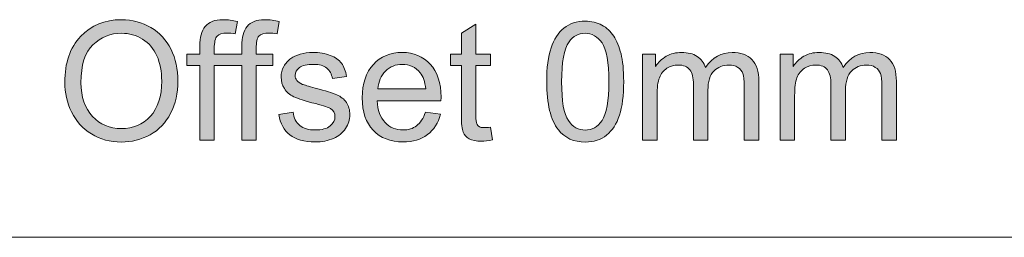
# Model space of a CAD drawing. Header units: millimetres. Extents: x 4 to 594, y -297 to -6.
# Tile 11 of 134: x 104 to 163, y -195 to -182. Entities that reach past the tile are written whole.
import ezdxf

# ---------------------------------------------------------------- set-up
doc = ezdxf.new("R2010")
doc.units = ezdxf.units.MM
doc.header["$MEASUREMENT"] = 0
doc.layers.add('Layer 1', color=7, linetype='Continuous', lineweight=0)

# ---------------------------------------------------------------- blocks, each defined once
blk = doc.blocks.new('Block_2')
at = {"layer": 'Layer 1', "true_color": 0x010101, "transparency": 33554687}
h = blk.add_hatch(color=18, dxfattribs=at)
edge = h.paths.add_edge_path()
edge.add_spline(control_points=[(107.343, -185.595), (107.343, -186.446), (107.572, -187.116), (108.03, -187.605), (108.487, -188.094), (109.062, -188.34), (109.753, -188.34), (110.458, -188.34), (111.036, -188.093), (111.492, -187.599), (111.946, -187.105), (112.173, -186.404), (112.173, -185.495), (112.173, -184.92), (112.076, -184.418), (111.882, -183.99), (111.688, -183.562), (111.403, -183.229), (111.029, -182.994), (110.654, -182.759), (110.234, -182.64), (109.768, -182.64), (109.106, -182.64), (108.537, -182.867), (108.059, -183.322), (107.582, -183.776), (107.343, -184.533), (107.343, -185.595)], knot_values=[0, 0, 0, 0, 1, 1, 1, 2, 2, 2, 3, 3, 3, 4, 4, 4, 5, 5, 5, 6, 6, 6, 7, 7, 7, 8, 8, 8, 9, 9, 9, 9], degree=3, periodic=0)
edge = h.paths.add_edge_path()
edge.add_spline(control_points=[(106.375, -185.579), (106.375, -184.407), (106.691, -183.488), (107.322, -182.824), (107.952, -182.161), (108.766, -181.83), (109.763, -181.83), (110.417, -181.83), (111.005, -181.987), (111.53, -182.298), (112.053, -182.609), (112.453, -183.043), (112.728, -183.602), (113.003, -184.158), (113.141, -184.79), (113.141, -185.496), (113.141, -186.213), (112.997, -186.855), (112.707, -187.419), (112.417, -187.986), (112.007, -188.414), (111.477, -188.703), (110.945, -188.995), (110.372, -189.14), (109.758, -189.14), (109.092, -189.14), (108.497, -188.978), (107.972, -188.657), (107.449, -188.336), (107.05, -187.898), (106.78, -187.342), (106.51, -186.787), (106.375, -186.199), (106.375, -185.579), (106.375, -185.579), (106.375, -185.579), (106.375, -185.579)], knot_values=[0, 0, 0, 0, 1, 1, 1, 2, 2, 2, 3, 3, 3, 4, 4, 4, 5, 5, 5, 6, 6, 6, 7, 7, 7, 8, 8, 8, 9, 9, 9, 10, 10, 10, 11, 11, 11, 12, 12, 12, 12], degree=3, periodic=0)
h = blk.add_hatch(color=18, dxfattribs=at)
edge = h.paths.add_edge_path()
edge.add_spline(control_points=[(116.956, -189.021), (116.956, -189.021), (116.956, -184.566), (116.956, -184.566), (116.956, -184.566), (115.316, -184.566), (115.316, -184.566), (115.316, -184.566), (115.316, -189.021), (115.316, -189.021), (115.316, -189.021), (114.447, -189.021), (114.447, -189.021), (114.447, -189.021), (114.447, -184.566), (114.447, -184.566), (114.447, -184.566), (113.677, -184.566), (113.677, -184.566), (113.677, -184.566), (113.677, -183.895), (113.677, -183.895), (113.677, -183.895), (114.447, -183.895), (114.447, -183.895), (114.447, -183.895), (114.447, -183.399), (114.447, -183.399), (114.447, -182.892), (114.557, -182.503), (114.776, -182.235), (114.994, -181.965), (115.339, -181.83), (115.813, -181.83), (116.125, -181.83), (116.419, -181.866), (116.696, -181.94), (116.696, -181.94), (116.561, -182.673), (116.561, -182.673), (116.39, -182.645), (116.233, -182.63), (116.092, -182.63), (115.794, -182.63), (115.59, -182.689), (115.479, -182.808), (115.371, -182.927), (115.316, -183.178), (115.316, -183.564), (115.316, -183.564), (115.316, -183.895), (115.316, -183.895), (115.316, -183.895), (116.956, -183.895), (116.956, -183.895), (116.956, -183.895), (116.956, -183.399), (116.956, -183.399), (116.956, -182.892), (117.065, -182.503), (117.284, -182.235), (117.503, -181.965), (117.848, -181.83), (118.321, -181.83), (118.632, -181.83), (118.927, -181.866), (119.203, -181.94), (119.203, -181.94), (119.068, -182.673), (119.068, -182.673), (118.899, -182.645), (118.742, -182.63), (118.601, -182.63), (118.301, -182.63), (118.097, -182.689), (117.988, -182.808), (117.878, -182.927), (117.824, -183.178), (117.824, -183.564), (117.824, -183.564), (117.824, -183.895), (117.824, -183.895), (117.824, -183.895), (118.818, -183.895), (118.818, -183.895), (118.818, -183.895), (118.818, -184.566), (118.818, -184.566), (118.818, -184.566), (117.824, -184.566), (117.824, -184.566), (117.824, -184.566), (117.824, -189.021), (117.824, -189.021), (117.824, -189.021), (116.956, -189.021), (116.956, -189.021)], knot_values=[0, 0, 0, 0, 1, 1, 1, 2, 2, 2, 3, 3, 3, 4, 4, 4, 5, 5, 5, 6, 6, 6, 7, 7, 7, 8, 8, 8, 9, 9, 9, 10, 10, 10, 11, 11, 11, 12, 12, 12, 13, 13, 13, 14, 14, 14, 15, 15, 15, 16, 16, 16, 17, 17, 17, 18, 18, 18, 19, 19, 19, 20, 20, 20, 21, 21, 21, 22, 22, 22, 23, 23, 23, 24, 24, 24, 25, 25, 25, 26, 26, 26, 27, 27, 27, 28, 28, 28, 29, 29, 29, 30, 30, 30, 31, 31, 31, 32, 32, 32, 32], degree=3, periodic=0)
h = blk.add_hatch(color=18, dxfattribs=at)
edge = h.paths.add_edge_path()
edge.add_spline(control_points=[(136.086, -185.534), (136.086, -186.698), (136.221, -187.472), (136.493, -187.854), (136.764, -188.238), (137.1, -188.428), (137.499, -188.428), (137.897, -188.428), (138.233, -188.236), (138.504, -187.852), (138.776, -187.467), (138.911, -186.695), (138.911, -185.534), (138.911, -184.37), (138.776, -183.597), (138.504, -183.215), (138.234, -182.831), (137.895, -182.64), (137.489, -182.64), (137.09, -182.64), (136.771, -182.81), (136.532, -183.147), (136.234, -183.577), (136.086, -184.374), (136.086, -185.534)], knot_values=[0, 0, 0, 0, 1, 1, 1, 2, 2, 2, 3, 3, 3, 4, 4, 4, 5, 5, 5, 6, 6, 6, 7, 7, 7, 8, 8, 8, 8], degree=3, periodic=0)
edge = h.paths.add_edge_path()
edge.add_spline(control_points=[(135.197, -185.531), (135.197, -184.696), (135.283, -184.021), (135.454, -183.511), (135.627, -182.999), (135.882, -182.606), (136.221, -182.33), (136.559, -182.056), (136.985, -181.919), (137.499, -181.919), (137.877, -181.919), (138.21, -181.995), (138.498, -182.148), (138.784, -182.301), (139.021, -182.522), (139.206, -182.81), (139.39, -183.096), (139.535, -183.447), (139.64, -183.86), (139.747, -184.273), (139.8, -184.831), (139.8, -185.531), (139.8, -186.361), (139.714, -187.032), (139.545, -187.543), (139.375, -188.055), (139.12, -188.448), (138.781, -188.725), (138.444, -189.001), (138.015, -189.14), (137.499, -189.14), (136.819, -189.14), (136.284, -188.898), (135.895, -188.412), (135.429, -187.819), (135.197, -186.86), (135.197, -185.531), (135.197, -185.531), (135.197, -185.531), (135.197, -185.531)], knot_values=[0, 0, 0, 0, 1, 1, 1, 2, 2, 2, 3, 3, 3, 4, 4, 4, 5, 5, 5, 6, 6, 6, 7, 7, 7, 8, 8, 8, 9, 9, 9, 10, 10, 10, 11, 11, 11, 12, 12, 12, 13, 13, 13, 13], degree=3, periodic=0)
h = blk.add_hatch(color=18, dxfattribs=at)
edge = h.paths.add_edge_path()
edge.add_spline(control_points=[(131.832, -188.246), (131.832, -188.246), (131.95, -189.013), (131.95, -189.013), (131.707, -189.064), (131.488, -189.09), (131.297, -189.09), (130.982, -189.09), (130.739, -189.041), (130.564, -188.94), (130.391, -188.84), (130.27, -188.71), (130.199, -188.547), (130.128, -188.384), (130.093, -188.042), (130.093, -187.52), (130.093, -187.52), (130.093, -184.566), (130.093, -184.566), (130.093, -184.566), (129.451, -184.566), (129.451, -184.566), (129.451, -184.566), (129.451, -183.895), (129.451, -183.895), (129.451, -183.895), (130.093, -183.895), (130.093, -183.895), (130.093, -183.895), (130.093, -182.627), (130.093, -182.627), (130.093, -182.627), (130.963, -182.105), (130.963, -182.105), (130.963, -182.105), (130.963, -183.895), (130.963, -183.895), (130.963, -183.895), (131.832, -183.895), (131.832, -183.895), (131.832, -183.895), (131.832, -184.566), (131.832, -184.566), (131.832, -184.566), (130.963, -184.566), (130.963, -184.566), (130.963, -184.566), (130.963, -187.569), (130.963, -187.569), (130.963, -187.818), (130.978, -187.977), (131.009, -188.048), (131.038, -188.119), (131.088, -188.175), (131.157, -188.218), (131.226, -188.259), (131.325, -188.28), (131.453, -188.28), (131.549, -188.28), (131.676, -188.269), (131.832, -188.246)], knot_values=[0, 0, 0, 0, 1, 1, 1, 2, 2, 2, 3, 3, 3, 4, 4, 4, 5, 5, 5, 6, 6, 6, 7, 7, 7, 8, 8, 8, 9, 9, 9, 10, 10, 10, 11, 11, 11, 12, 12, 12, 13, 13, 13, 14, 14, 14, 15, 15, 15, 16, 16, 16, 17, 17, 17, 18, 18, 18, 19, 19, 19, 20, 20, 20, 20], degree=3, periodic=0)
h = blk.add_hatch(color=18, dxfattribs=at)
edge = h.paths.add_edge_path()
edge.add_spline(control_points=[(119.167, -187.49), (119.167, -187.49), (120.026, -187.352), (120.026, -187.352), (120.074, -187.696), (120.209, -187.959), (120.43, -188.144), (120.65, -188.326), (120.96, -188.419), (121.355, -188.419), (121.755, -188.419), (122.051, -188.338), (122.246, -188.175), (122.438, -188.014), (122.535, -187.823), (122.535, -187.604), (122.535, -187.408), (122.448, -187.253), (122.275, -187.141), (122.153, -187.064), (121.857, -186.967), (121.386, -186.846), (120.751, -186.687), (120.311, -186.548), (120.064, -186.432), (119.819, -186.313), (119.633, -186.152), (119.506, -185.944), (119.379, -185.738), (119.315, -185.51), (119.315, -185.259), (119.315, -185.031), (119.368, -184.82), (119.472, -184.626), (119.577, -184.431), (119.718, -184.27), (119.898, -184.142), (120.033, -184.043), (120.217, -183.959), (120.449, -183.89), (120.683, -183.82), (120.932, -183.786), (121.198, -183.786), (121.6, -183.786), (121.953, -183.844), (122.255, -183.96), (122.56, -184.076), (122.784, -184.234), (122.929, -184.431), (123.072, -184.63), (123.172, -184.896), (123.227, -185.228), (123.227, -185.228), (122.377, -185.347), (122.377, -185.347), (122.339, -185.08), (122.227, -184.871), (122.043, -184.721), (121.859, -184.571), (121.599, -184.497), (121.261, -184.497), (120.864, -184.497), (120.579, -184.563), (120.41, -184.695), (120.24, -184.826), (120.155, -184.981), (120.155, -185.157), (120.155, -185.269), (120.189, -185.371), (120.26, -185.462), (120.331, -185.554), (120.441, -185.631), (120.593, -185.692), (120.68, -185.725), (120.933, -185.799), (121.358, -185.915), (121.971, -186.078), (122.399, -186.213), (122.642, -186.316), (122.886, -186.42), (123.077, -186.573), (123.215, -186.771), (123.355, -186.97), (123.424, -187.217), (123.424, -187.513), (123.424, -187.801), (123.34, -188.073), (123.171, -188.328), (123.001, -188.583), (122.758, -188.781), (122.44, -188.921), (122.12, -189.061), (121.76, -189.13), (121.358, -189.13), (120.693, -189.13), (120.184, -188.992), (119.835, -188.717), (119.486, -188.44), (119.264, -188.032), (119.167, -187.49)], knot_values=[0, 0, 0, 0, 1, 1, 1, 2, 2, 2, 3, 3, 3, 4, 4, 4, 5, 5, 5, 6, 6, 6, 7, 7, 7, 8, 8, 8, 9, 9, 9, 10, 10, 10, 11, 11, 11, 12, 12, 12, 13, 13, 13, 14, 14, 14, 15, 15, 15, 16, 16, 16, 17, 17, 17, 18, 18, 18, 19, 19, 19, 20, 20, 20, 21, 21, 21, 22, 22, 22, 23, 23, 23, 24, 24, 24, 25, 25, 25, 26, 26, 26, 27, 27, 27, 28, 28, 28, 29, 29, 29, 30, 30, 30, 31, 31, 31, 32, 32, 32, 33, 33, 33, 33], degree=3, periodic=0)
h = blk.add_hatch(color=18, dxfattribs=at)
edge = h.paths.add_edge_path()
edge.add_spline(control_points=[(125.104, -185.969), (125.104, -185.969), (127.958, -185.969), (127.958, -185.969), (127.92, -185.537), (127.81, -185.215), (127.631, -184.999), (127.356, -184.665), (126.997, -184.497), (126.557, -184.497), (126.159, -184.497), (125.825, -184.63), (125.553, -184.897), (125.283, -185.164), (125.133, -185.521), (125.104, -185.969)], knot_values=[0, 0, 0, 0, 1, 1, 1, 2, 2, 2, 3, 3, 3, 4, 4, 4, 5, 5, 5, 5], degree=3, periodic=0)
edge = h.paths.add_edge_path()
edge.add_spline(control_points=[(127.948, -187.362), (127.948, -187.362), (128.847, -187.48), (128.847, -187.48), (128.707, -188.002), (128.446, -188.409), (128.064, -188.697), (127.682, -188.985), (127.194, -189.13), (126.6, -189.13), (125.853, -189.13), (125.26, -188.899), (124.822, -188.438), (124.384, -187.979), (124.165, -187.332), (124.165, -186.501), (124.165, -185.641), (124.386, -184.973), (124.829, -184.499), (125.271, -184.023), (125.846, -183.786), (126.552, -183.786), (127.235, -183.786), (127.794, -184.018), (128.227, -184.484), (128.66, -184.95), (128.877, -185.605), (128.877, -186.45), (128.877, -186.501), (128.875, -186.578), (128.872, -186.68), (128.872, -186.68), (125.054, -186.68), (125.054, -186.68), (125.087, -187.241), (125.245, -187.673), (125.532, -187.971), (125.816, -188.269), (126.174, -188.419), (126.6, -188.419), (126.918, -188.419), (127.189, -188.335), (127.413, -188.167), (127.639, -187.999), (127.817, -187.73), (127.948, -187.362), (127.948, -187.362), (127.948, -187.362), (127.948, -187.362)], knot_values=[0, 0, 0, 0, 1, 1, 1, 2, 2, 2, 3, 3, 3, 4, 4, 4, 5, 5, 5, 6, 6, 6, 7, 7, 7, 8, 8, 8, 9, 9, 9, 10, 10, 10, 11, 11, 11, 12, 12, 12, 13, 13, 13, 14, 14, 14, 15, 15, 15, 16, 16, 16, 16], degree=3, periodic=0)
h = blk.add_hatch(color=18, dxfattribs=at)
edge = h.paths.add_edge_path()
edge.add_spline(control_points=[(140.928, -189.021), (140.928, -189.021), (140.928, -183.895), (140.928, -183.895), (140.928, -183.895), (141.708, -183.895), (141.708, -183.895), (141.708, -183.895), (141.708, -184.619), (141.708, -184.619), (141.868, -184.369), (142.082, -184.166), (142.349, -184.015), (142.615, -183.862), (142.918, -183.786), (143.259, -183.786), (143.638, -183.786), (143.949, -183.865), (144.191, -184.021), (144.433, -184.179), (144.604, -184.398), (144.703, -184.682), (145.111, -184.084), (145.639, -183.786), (146.291, -183.786), (146.802, -183.786), (147.195, -183.926), (147.469, -184.207), (147.743, -184.489), (147.882, -184.922), (147.882, -185.506), (147.882, -185.506), (147.882, -189.021), (147.882, -189.021), (147.882, -189.021), (147.013, -189.021), (147.013, -189.021), (147.013, -189.021), (147.013, -185.794), (147.013, -185.794), (147.013, -185.449), (146.983, -185.198), (146.927, -185.045), (146.871, -184.892), (146.769, -184.77), (146.619, -184.677), (146.471, -184.583), (146.296, -184.537), (146.097, -184.537), (145.735, -184.537), (145.435, -184.657), (145.197, -184.896), (144.958, -185.136), (144.839, -185.519), (144.839, -186.046), (144.839, -186.046), (144.839, -189.021), (144.839, -189.021), (144.839, -189.021), (143.97, -189.021), (143.97, -189.021), (143.97, -189.021), (143.97, -185.694), (143.97, -185.694), (143.97, -185.309), (143.899, -185.019), (143.758, -184.826), (143.616, -184.634), (143.384, -184.537), (143.063, -184.537), (142.819, -184.537), (142.594, -184.601), (142.386, -184.729), (142.179, -184.858), (142.029, -185.045), (141.935, -185.294), (141.843, -185.541), (141.797, -185.898), (141.797, -186.364), (141.797, -186.364), (141.797, -189.021), (141.797, -189.021), (141.797, -189.021), (140.928, -189.021), (140.928, -189.021)], knot_values=[0, 0, 0, 0, 1, 1, 1, 2, 2, 2, 3, 3, 3, 4, 4, 4, 5, 5, 5, 6, 6, 6, 7, 7, 7, 8, 8, 8, 9, 9, 9, 10, 10, 10, 11, 11, 11, 12, 12, 12, 13, 13, 13, 14, 14, 14, 15, 15, 15, 16, 16, 16, 17, 17, 17, 18, 18, 18, 19, 19, 19, 20, 20, 20, 21, 21, 21, 22, 22, 22, 23, 23, 23, 24, 24, 24, 25, 25, 25, 26, 26, 26, 27, 27, 27, 28, 28, 28, 28], degree=3, periodic=0)
h = blk.add_hatch(color=18, dxfattribs=at)
edge = h.paths.add_edge_path()
edge.add_spline(control_points=[(149.156, -189.021), (149.156, -189.021), (149.156, -183.895), (149.156, -183.895), (149.156, -183.895), (149.936, -183.895), (149.936, -183.895), (149.936, -183.895), (149.936, -184.619), (149.936, -184.619), (150.096, -184.369), (150.31, -184.166), (150.577, -184.015), (150.843, -183.862), (151.146, -183.786), (151.487, -183.786), (151.866, -183.786), (152.177, -183.865), (152.419, -184.021), (152.661, -184.179), (152.832, -184.398), (152.931, -184.682), (153.339, -184.084), (153.868, -183.786), (154.52, -183.786), (155.03, -183.786), (155.423, -183.926), (155.697, -184.207), (155.972, -184.489), (156.11, -184.922), (156.11, -185.506), (156.11, -185.506), (156.11, -189.021), (156.11, -189.021), (156.11, -189.021), (155.241, -189.021), (155.241, -189.021), (155.241, -189.021), (155.241, -185.794), (155.241, -185.794), (155.241, -185.449), (155.211, -185.198), (155.155, -185.045), (155.099, -184.892), (154.997, -184.77), (154.847, -184.677), (154.699, -184.583), (154.525, -184.537), (154.325, -184.537), (153.963, -184.537), (153.664, -184.657), (153.425, -184.896), (153.186, -185.136), (153.068, -185.519), (153.068, -186.046), (153.068, -186.046), (153.068, -189.021), (153.068, -189.021), (153.068, -189.021), (152.198, -189.021), (152.198, -189.021), (152.198, -189.021), (152.198, -185.694), (152.198, -185.694), (152.198, -185.309), (152.128, -185.019), (151.986, -184.826), (151.844, -184.634), (151.612, -184.537), (151.291, -184.537), (151.048, -184.537), (150.822, -184.601), (150.615, -184.729), (150.407, -184.858), (150.257, -185.045), (150.164, -185.294), (150.071, -185.541), (150.025, -185.898), (150.025, -186.364), (150.025, -186.364), (150.025, -189.021), (150.025, -189.021), (150.025, -189.021), (149.156, -189.021), (149.156, -189.021)], knot_values=[0, 0, 0, 0, 1, 1, 1, 2, 2, 2, 3, 3, 3, 4, 4, 4, 5, 5, 5, 6, 6, 6, 7, 7, 7, 8, 8, 8, 9, 9, 9, 10, 10, 10, 11, 11, 11, 12, 12, 12, 13, 13, 13, 14, 14, 14, 15, 15, 15, 16, 16, 16, 17, 17, 17, 18, 18, 18, 19, 19, 19, 20, 20, 20, 21, 21, 21, 22, 22, 22, 23, 23, 23, 24, 24, 24, 25, 25, 25, 26, 26, 26, 27, 27, 27, 28, 28, 28, 28], degree=3, periodic=0)
at = {"layer": 'Layer 1'}
for points, knots in [([(106.375, -185.579), (106.375, -184.407), (106.691, -183.488), (107.322, -182.824), (107.952, -182.161), (108.766, -181.83), (109.763, -181.83), (110.417, -181.83), (111.005, -181.987), (111.53, -182.298), (112.053, -182.609), (112.453, -183.043), (112.728, -183.602), (113.003, -184.158), (113.141, -184.79), (113.141, -185.496), (113.141, -186.213), (112.997, -186.855), (112.707, -187.419), (112.417, -187.986), (112.007, -188.414), (111.477, -188.703), (110.945, -188.995), (110.372, -189.14), (109.758, -189.14), (109.092, -189.14), (108.497, -188.978), (107.972, -188.657), (107.449, -188.336), (107.05, -187.898), (106.78, -187.342), (106.51, -186.787), (106.375, -186.199), (106.375, -185.579), (106.375, -185.579), (106.375, -185.579), (106.375, -185.579)], [0, 0, 0, 0, 1, 1, 1, 2, 2, 2, 3, 3, 3, 4, 4, 4, 5, 5, 5, 6, 6, 6, 7, 7, 7, 8, 8, 8, 9, 9, 9, 10, 10, 10, 11, 11, 11, 12, 12, 12, 12]), ([(116.956, -189.021), (116.956, -189.021), (116.956, -184.566), (116.956, -184.566), (116.956, -184.566), (115.316, -184.566), (115.316, -184.566), (115.316, -184.566), (115.316, -189.021), (115.316, -189.021), (115.316, -189.021), (114.447, -189.021), (114.447, -189.021), (114.447, -189.021), (114.447, -184.566), (114.447, -184.566), (114.447, -184.566), (113.677, -184.566), (113.677, -184.566), (113.677, -184.566), (113.677, -183.895), (113.677, -183.895), (113.677, -183.895), (114.447, -183.895), (114.447, -183.895), (114.447, -183.895), (114.447, -183.399), (114.447, -183.399), (114.447, -182.892), (114.557, -182.503), (114.776, -182.235), (114.994, -181.965), (115.339, -181.83), (115.813, -181.83), (116.125, -181.83), (116.419, -181.866), (116.696, -181.94), (116.696, -181.94), (116.561, -182.673), (116.561, -182.673), (116.39, -182.645), (116.233, -182.63), (116.092, -182.63), (115.794, -182.63), (115.59, -182.689), (115.479, -182.808), (115.371, -182.927), (115.316, -183.178), (115.316, -183.564), (115.316, -183.564), (115.316, -183.895), (115.316, -183.895), (115.316, -183.895), (116.956, -183.895), (116.956, -183.895), (116.956, -183.895), (116.956, -183.399), (116.956, -183.399), (116.956, -182.892), (117.065, -182.503), (117.284, -182.235), (117.503, -181.965), (117.848, -181.83), (118.321, -181.83), (118.632, -181.83), (118.927, -181.866), (119.203, -181.94), (119.203, -181.94), (119.068, -182.673), (119.068, -182.673), (118.899, -182.645), (118.742, -182.63), (118.601, -182.63), (118.301, -182.63), (118.097, -182.689), (117.988, -182.808), (117.878, -182.927), (117.824, -183.178), (117.824, -183.564), (117.824, -183.564), (117.824, -183.895), (117.824, -183.895), (117.824, -183.895), (118.818, -183.895), (118.818, -183.895), (118.818, -183.895), (118.818, -184.566), (118.818, -184.566), (118.818, -184.566), (117.824, -184.566), (117.824, -184.566), (117.824, -184.566), (117.824, -189.021), (117.824, -189.021), (117.824, -189.021), (116.956, -189.021), (116.956, -189.021)], [0, 0, 0, 0, 1, 1, 1, 2, 2, 2, 3, 3, 3, 4, 4, 4, 5, 5, 5, 6, 6, 6, 7, 7, 7, 8, 8, 8, 9, 9, 9, 10, 10, 10, 11, 11, 11, 12, 12, 12, 13, 13, 13, 14, 14, 14, 15, 15, 15, 16, 16, 16, 17, 17, 17, 18, 18, 18, 19, 19, 19, 20, 20, 20, 21, 21, 21, 22, 22, 22, 23, 23, 23, 24, 24, 24, 25, 25, 25, 26, 26, 26, 27, 27, 27, 28, 28, 28, 29, 29, 29, 30, 30, 30, 31, 31, 31, 32, 32, 32, 32]), ([(135.197, -185.531), (135.197, -184.696), (135.283, -184.021), (135.454, -183.511), (135.627, -182.999), (135.882, -182.606), (136.221, -182.33), (136.559, -182.056), (136.985, -181.919), (137.499, -181.919), (137.877, -181.919), (138.21, -181.995), (138.498, -182.148), (138.784, -182.301), (139.021, -182.522), (139.206, -182.81), (139.39, -183.096), (139.535, -183.447), (139.64, -183.86), (139.747, -184.273), (139.8, -184.831), (139.8, -185.531), (139.8, -186.361), (139.714, -187.032), (139.545, -187.543), (139.375, -188.055), (139.12, -188.448), (138.781, -188.725), (138.444, -189.001), (138.015, -189.14), (137.499, -189.14), (136.819, -189.14), (136.284, -188.898), (135.895, -188.412), (135.429, -187.819), (135.197, -186.86), (135.197, -185.531), (135.197, -185.531), (135.197, -185.531), (135.197, -185.531)], [0, 0, 0, 0, 1, 1, 1, 2, 2, 2, 3, 3, 3, 4, 4, 4, 5, 5, 5, 6, 6, 6, 7, 7, 7, 8, 8, 8, 9, 9, 9, 10, 10, 10, 11, 11, 11, 12, 12, 12, 13, 13, 13, 13]), ([(131.832, -188.246), (131.832, -188.246), (131.95, -189.013), (131.95, -189.013), (131.707, -189.064), (131.488, -189.09), (131.297, -189.09), (130.982, -189.09), (130.739, -189.041), (130.564, -188.94), (130.391, -188.84), (130.27, -188.71), (130.199, -188.547), (130.128, -188.384), (130.093, -188.042), (130.093, -187.52), (130.093, -187.52), (130.093, -184.566), (130.093, -184.566), (130.093, -184.566), (129.451, -184.566), (129.451, -184.566), (129.451, -184.566), (129.451, -183.895), (129.451, -183.895), (129.451, -183.895), (130.093, -183.895), (130.093, -183.895), (130.093, -183.895), (130.093, -182.627), (130.093, -182.627), (130.093, -182.627), (130.963, -182.105), (130.963, -182.105), (130.963, -182.105), (130.963, -183.895), (130.963, -183.895), (130.963, -183.895), (131.832, -183.895), (131.832, -183.895), (131.832, -183.895), (131.832, -184.566), (131.832, -184.566), (131.832, -184.566), (130.963, -184.566), (130.963, -184.566), (130.963, -184.566), (130.963, -187.569), (130.963, -187.569), (130.963, -187.818), (130.978, -187.977), (131.009, -188.048), (131.038, -188.119), (131.088, -188.175), (131.157, -188.218), (131.226, -188.259), (131.325, -188.28), (131.453, -188.28), (131.549, -188.28), (131.676, -188.269), (131.832, -188.246)], [0, 0, 0, 0, 1, 1, 1, 2, 2, 2, 3, 3, 3, 4, 4, 4, 5, 5, 5, 6, 6, 6, 7, 7, 7, 8, 8, 8, 9, 9, 9, 10, 10, 10, 11, 11, 11, 12, 12, 12, 13, 13, 13, 14, 14, 14, 15, 15, 15, 16, 16, 16, 17, 17, 17, 18, 18, 18, 19, 19, 19, 20, 20, 20, 20]), ([(107.343, -185.595), (107.343, -186.446), (107.572, -187.116), (108.03, -187.605), (108.487, -188.094), (109.062, -188.34), (109.753, -188.34), (110.458, -188.34), (111.036, -188.093), (111.492, -187.599), (111.946, -187.105), (112.173, -186.404), (112.173, -185.495), (112.173, -184.92), (112.076, -184.418), (111.882, -183.99), (111.688, -183.562), (111.403, -183.229), (111.029, -182.994), (110.654, -182.759), (110.234, -182.64), (109.768, -182.64), (109.106, -182.64), (108.537, -182.867), (108.059, -183.322), (107.582, -183.776), (107.343, -184.533), (107.343, -185.595)], [0, 0, 0, 0, 1, 1, 1, 2, 2, 2, 3, 3, 3, 4, 4, 4, 5, 5, 5, 6, 6, 6, 7, 7, 7, 8, 8, 8, 9, 9, 9, 9]), ([(136.086, -185.534), (136.086, -186.698), (136.221, -187.472), (136.493, -187.854), (136.764, -188.238), (137.1, -188.428), (137.499, -188.428), (137.897, -188.428), (138.233, -188.236), (138.504, -187.852), (138.776, -187.467), (138.911, -186.695), (138.911, -185.534), (138.911, -184.37), (138.776, -183.597), (138.504, -183.215), (138.234, -182.831), (137.895, -182.64), (137.489, -182.64), (137.09, -182.64), (136.771, -182.81), (136.532, -183.147), (136.234, -183.577), (136.086, -184.374), (136.086, -185.534)], [0, 0, 0, 0, 1, 1, 1, 2, 2, 2, 3, 3, 3, 4, 4, 4, 5, 5, 5, 6, 6, 6, 7, 7, 7, 8, 8, 8, 8]), ([(119.167, -187.49), (119.167, -187.49), (120.026, -187.352), (120.026, -187.352), (120.074, -187.696), (120.209, -187.959), (120.43, -188.144), (120.65, -188.326), (120.96, -188.419), (121.355, -188.419), (121.755, -188.419), (122.051, -188.338), (122.246, -188.175), (122.438, -188.014), (122.535, -187.823), (122.535, -187.604), (122.535, -187.408), (122.448, -187.253), (122.275, -187.141), (122.153, -187.064), (121.857, -186.967), (121.386, -186.846), (120.751, -186.687), (120.311, -186.548), (120.064, -186.432), (119.819, -186.313), (119.633, -186.152), (119.506, -185.944), (119.379, -185.738), (119.315, -185.51), (119.315, -185.259), (119.315, -185.031), (119.368, -184.82), (119.472, -184.626), (119.577, -184.431), (119.718, -184.27), (119.898, -184.142), (120.033, -184.043), (120.217, -183.959), (120.449, -183.89), (120.683, -183.82), (120.932, -183.786), (121.198, -183.786), (121.6, -183.786), (121.953, -183.844), (122.255, -183.96), (122.56, -184.076), (122.784, -184.234), (122.929, -184.431), (123.072, -184.63), (123.172, -184.896), (123.227, -185.228), (123.227, -185.228), (122.377, -185.347), (122.377, -185.347), (122.339, -185.08), (122.227, -184.871), (122.043, -184.721), (121.859, -184.571), (121.599, -184.497), (121.261, -184.497), (120.864, -184.497), (120.579, -184.563), (120.41, -184.695), (120.24, -184.826), (120.155, -184.981), (120.155, -185.157), (120.155, -185.269), (120.189, -185.371), (120.26, -185.462), (120.331, -185.554), (120.441, -185.631), (120.593, -185.692), (120.68, -185.725), (120.933, -185.799), (121.358, -185.915), (121.971, -186.078), (122.399, -186.213), (122.642, -186.316), (122.886, -186.42), (123.077, -186.573), (123.215, -186.771), (123.355, -186.97), (123.424, -187.217), (123.424, -187.513), (123.424, -187.801), (123.34, -188.073), (123.171, -188.328), (123.001, -188.583), (122.758, -188.781), (122.44, -188.921), (122.12, -189.061), (121.76, -189.13), (121.358, -189.13), (120.693, -189.13), (120.184, -188.992), (119.835, -188.717), (119.486, -188.44), (119.264, -188.032), (119.167, -187.49)], [0, 0, 0, 0, 1, 1, 1, 2, 2, 2, 3, 3, 3, 4, 4, 4, 5, 5, 5, 6, 6, 6, 7, 7, 7, 8, 8, 8, 9, 9, 9, 10, 10, 10, 11, 11, 11, 12, 12, 12, 13, 13, 13, 14, 14, 14, 15, 15, 15, 16, 16, 16, 17, 17, 17, 18, 18, 18, 19, 19, 19, 20, 20, 20, 21, 21, 21, 22, 22, 22, 23, 23, 23, 24, 24, 24, 25, 25, 25, 26, 26, 26, 27, 27, 27, 28, 28, 28, 29, 29, 29, 30, 30, 30, 31, 31, 31, 32, 32, 32, 33, 33, 33, 33]), ([(127.948, -187.362), (127.948, -187.362), (128.847, -187.48), (128.847, -187.48), (128.707, -188.002), (128.446, -188.409), (128.064, -188.697), (127.682, -188.985), (127.194, -189.13), (126.6, -189.13), (125.853, -189.13), (125.26, -188.899), (124.822, -188.438), (124.384, -187.979), (124.165, -187.332), (124.165, -186.501), (124.165, -185.641), (124.386, -184.973), (124.829, -184.499), (125.271, -184.023), (125.846, -183.786), (126.552, -183.786), (127.235, -183.786), (127.794, -184.018), (128.227, -184.484), (128.66, -184.95), (128.877, -185.605), (128.877, -186.45), (128.877, -186.501), (128.875, -186.578), (128.872, -186.68), (128.872, -186.68), (125.054, -186.68), (125.054, -186.68), (125.087, -187.241), (125.245, -187.673), (125.532, -187.971), (125.816, -188.269), (126.174, -188.419), (126.6, -188.419), (126.918, -188.419), (127.189, -188.335), (127.413, -188.167), (127.639, -187.999), (127.817, -187.73), (127.948, -187.362), (127.948, -187.362), (127.948, -187.362), (127.948, -187.362)], [0, 0, 0, 0, 1, 1, 1, 2, 2, 2, 3, 3, 3, 4, 4, 4, 5, 5, 5, 6, 6, 6, 7, 7, 7, 8, 8, 8, 9, 9, 9, 10, 10, 10, 11, 11, 11, 12, 12, 12, 13, 13, 13, 14, 14, 14, 15, 15, 15, 16, 16, 16, 16]), ([(140.928, -189.021), (140.928, -189.021), (140.928, -183.895), (140.928, -183.895), (140.928, -183.895), (141.708, -183.895), (141.708, -183.895), (141.708, -183.895), (141.708, -184.619), (141.708, -184.619), (141.868, -184.369), (142.082, -184.166), (142.349, -184.015), (142.615, -183.862), (142.918, -183.786), (143.259, -183.786), (143.638, -183.786), (143.949, -183.865), (144.191, -184.021), (144.433, -184.179), (144.604, -184.398), (144.703, -184.682), (145.111, -184.084), (145.639, -183.786), (146.291, -183.786), (146.802, -183.786), (147.195, -183.926), (147.469, -184.207), (147.743, -184.489), (147.882, -184.922), (147.882, -185.506), (147.882, -185.506), (147.882, -189.021), (147.882, -189.021), (147.882, -189.021), (147.013, -189.021), (147.013, -189.021), (147.013, -189.021), (147.013, -185.794), (147.013, -185.794), (147.013, -185.449), (146.983, -185.198), (146.927, -185.045), (146.871, -184.892), (146.769, -184.77), (146.619, -184.677), (146.471, -184.583), (146.296, -184.537), (146.097, -184.537), (145.735, -184.537), (145.435, -184.657), (145.197, -184.896), (144.958, -185.136), (144.839, -185.519), (144.839, -186.046), (144.839, -186.046), (144.839, -189.021), (144.839, -189.021), (144.839, -189.021), (143.97, -189.021), (143.97, -189.021), (143.97, -189.021), (143.97, -185.694), (143.97, -185.694), (143.97, -185.309), (143.899, -185.019), (143.758, -184.826), (143.616, -184.634), (143.384, -184.537), (143.063, -184.537), (142.819, -184.537), (142.594, -184.601), (142.386, -184.729), (142.179, -184.858), (142.029, -185.045), (141.935, -185.294), (141.843, -185.541), (141.797, -185.898), (141.797, -186.364), (141.797, -186.364), (141.797, -189.021), (141.797, -189.021), (141.797, -189.021), (140.928, -189.021), (140.928, -189.021)], [0, 0, 0, 0, 1, 1, 1, 2, 2, 2, 3, 3, 3, 4, 4, 4, 5, 5, 5, 6, 6, 6, 7, 7, 7, 8, 8, 8, 9, 9, 9, 10, 10, 10, 11, 11, 11, 12, 12, 12, 13, 13, 13, 14, 14, 14, 15, 15, 15, 16, 16, 16, 17, 17, 17, 18, 18, 18, 19, 19, 19, 20, 20, 20, 21, 21, 21, 22, 22, 22, 23, 23, 23, 24, 24, 24, 25, 25, 25, 26, 26, 26, 27, 27, 27, 28, 28, 28, 28]), ([(149.156, -189.021), (149.156, -189.021), (149.156, -183.895), (149.156, -183.895), (149.156, -183.895), (149.936, -183.895), (149.936, -183.895), (149.936, -183.895), (149.936, -184.619), (149.936, -184.619), (150.096, -184.369), (150.31, -184.166), (150.577, -184.015), (150.843, -183.862), (151.146, -183.786), (151.487, -183.786), (151.866, -183.786), (152.177, -183.865), (152.419, -184.021), (152.661, -184.179), (152.832, -184.398), (152.931, -184.682), (153.339, -184.084), (153.868, -183.786), (154.52, -183.786), (155.03, -183.786), (155.423, -183.926), (155.697, -184.207), (155.972, -184.489), (156.11, -184.922), (156.11, -185.506), (156.11, -185.506), (156.11, -189.021), (156.11, -189.021), (156.11, -189.021), (155.241, -189.021), (155.241, -189.021), (155.241, -189.021), (155.241, -185.794), (155.241, -185.794), (155.241, -185.449), (155.211, -185.198), (155.155, -185.045), (155.099, -184.892), (154.997, -184.77), (154.847, -184.677), (154.699, -184.583), (154.525, -184.537), (154.325, -184.537), (153.963, -184.537), (153.664, -184.657), (153.425, -184.896), (153.186, -185.136), (153.068, -185.519), (153.068, -186.046), (153.068, -186.046), (153.068, -189.021), (153.068, -189.021), (153.068, -189.021), (152.198, -189.021), (152.198, -189.021), (152.198, -189.021), (152.198, -185.694), (152.198, -185.694), (152.198, -185.309), (152.128, -185.019), (151.986, -184.826), (151.844, -184.634), (151.612, -184.537), (151.291, -184.537), (151.048, -184.537), (150.822, -184.601), (150.615, -184.729), (150.407, -184.858), (150.257, -185.045), (150.164, -185.294), (150.071, -185.541), (150.025, -185.898), (150.025, -186.364), (150.025, -186.364), (150.025, -189.021), (150.025, -189.021), (150.025, -189.021), (149.156, -189.021), (149.156, -189.021)], [0, 0, 0, 0, 1, 1, 1, 2, 2, 2, 3, 3, 3, 4, 4, 4, 5, 5, 5, 6, 6, 6, 7, 7, 7, 8, 8, 8, 9, 9, 9, 10, 10, 10, 11, 11, 11, 12, 12, 12, 13, 13, 13, 14, 14, 14, 15, 15, 15, 16, 16, 16, 17, 17, 17, 18, 18, 18, 19, 19, 19, 20, 20, 20, 21, 21, 21, 22, 22, 22, 23, 23, 23, 24, 24, 24, 25, 25, 25, 26, 26, 26, 27, 27, 27, 28, 28, 28, 28]), ([(125.104, -185.969), (125.104, -185.969), (127.958, -185.969), (127.958, -185.969), (127.92, -185.537), (127.81, -185.215), (127.631, -184.999), (127.356, -184.665), (126.997, -184.497), (126.557, -184.497), (126.159, -184.497), (125.825, -184.63), (125.553, -184.897), (125.283, -185.164), (125.133, -185.521), (125.104, -185.969)], [0, 0, 0, 0, 1, 1, 1, 2, 2, 2, 3, 3, 3, 4, 4, 4, 5, 5, 5, 5])]:
    blk.add_open_spline(points, degree=3, knots=knots, dxfattribs=at)
at = {"layer": 'Layer 1', "color": 240, "lineweight": 0, "true_color": 0xed2224}
blk.add_open_spline([(178.641, -194.83), (178.641, -194.83), (68.641, -194.83), (68.641, -194.83)], degree=3, dxfattribs=at)
blk = doc.blocks.new('Block_0')
at = {"layer": 'Layer 1'}
blk.add_blockref('Block_2', (0, 0), dxfattribs=at)

msp = doc.modelspace()

# ---------------------------------------------------------------- block references
at = {"layer": 'Layer 1'}
msp.add_blockref('Block_0', (0, 0), dxfattribs=at)

doc.saveas('drawing.dxf')
